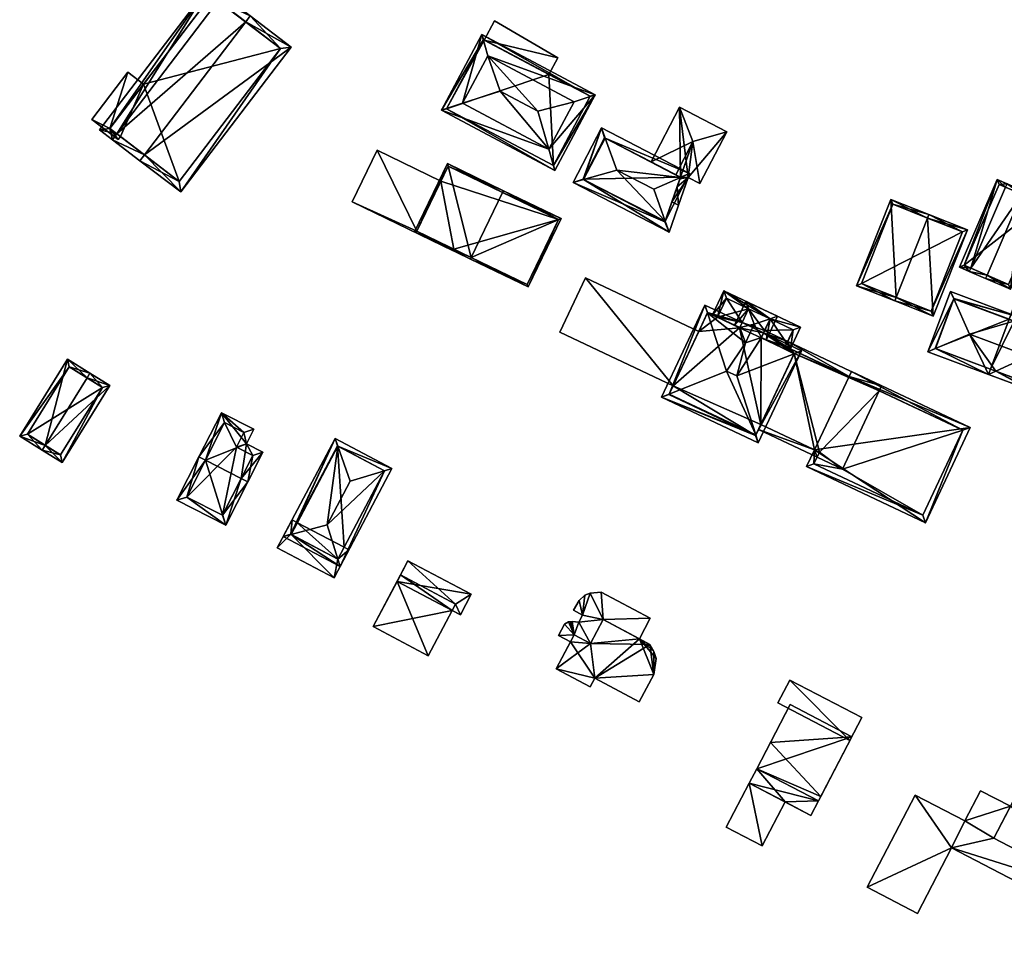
# Model space of a CAD drawing. Header units: inches. Extents: x 2685601 to 2690022, y 1235992 to 1239010.
# Tile 149 of 256: x 2689337 to 2689470, y 1236715 to 1236839. Entities that reach past the tile are written whole.
import ezdxf

# ---------------------------------------------------------------- set-up
doc = ezdxf.new("R2010")
doc.units = ezdxf.units.IN
doc.header["$MEASUREMENT"] = 0
doc.layers.add('Gebaeude Einzelhaus', color=10, linetype='Continuous')
doc.layers.add('Offenes Gebaeude', color=10, linetype='Continuous')

msp = doc.modelspace()

# ---------------------------------------------------------------- meshes
at = {"layer": 'Gebaeude Einzelhaus'}
mesh = msp.add_polyface(dxfattribs=at)
corners = [(2689354.307, 1236820.295, 423.805), (2689359.203, 1236815.31, 417.831), (2689374.079, 1236834.841, 417.831), (2689353.701, 1236819.5, 423.805), (2689367.971, 1236838.237, 423.805), (2689368.576, 1236839.031, 423.805), (2689349.993, 1236822.325, 418.828), (2689350.598, 1236823.12, 418.828), (2689364.263, 1236841.061, 418.828), (2689364.868, 1236841.856, 418.828), (2689363.111, 1236843.195, 417.831), (2689348.235, 1236823.663, 417.831), (2689359.013, 1236816.711, 418.695), (2689372.678, 1236834.651, 418.694), (2689363.301, 1236841.794, 418.282), (2689349.636, 1236823.853, 418.282), (2689372.678, 1236834.651, 405.5), (2689363.301, 1236841.794, 405.5), (2689354.184, 1236829.824, 412.395), (2689354.184, 1236829.824, 405.5), (2689349.636, 1236823.853, 412.395), (2689351.078, 1236822.755, 412.395), (2689359.013, 1236816.711, 405.5), (2689351.078, 1236822.755, 405.5), (2689349.636, 1236823.853, 405.5)]
mesh.append_faces([[corners[k] for k in face] for face in [(7, 0, 6), (15, 7, 6), (11, 15, 6), (14, 15, 10), (10, 15, 11), (8, 14, 9), (9, 14, 10), (4, 8, 5), (13, 4, 5), (5, 8, 9), (2, 13, 5), (1, 12, 13), (1, 13, 2), (0, 12, 3), (6, 0, 3), (3, 12, 1), (7, 11, 6), (9, 10, 8), (8, 10, 7), (7, 10, 11), (8, 5, 9), (7, 4, 8), (8, 4, 5), (6, 0, 7), (7, 0, 4), (6, 3, 0), (0, 2, 4), (4, 2, 5), (3, 1, 0), (0, 1, 2)]], dxfattribs={"color": 13})
mesh.append_faces([[corners[k] for k in face] for face in [(16, 19, 17), (19, 23, 24), (16, 22, 19), (19, 22, 23), (13, 22, 16), (13, 12, 22), (7, 12, 0), (7, 21, 12), (12, 21, 22), (22, 21, 23), (7, 15, 21), (21, 15, 20), (15, 18, 20), (18, 17, 19), (15, 14, 18), (18, 14, 17), (8, 17, 14), (8, 16, 17), (4, 13, 8), (8, 13, 16)]], dxfattribs={"color": 41})
mesh = msp.add_polyface(dxfattribs=at)
corners = [(2689401.53, 1236838.36, 418.768), (2689401.519, 1236838.366, 418.768), (2689400.147, 1236835.785, 418.768), (2689410.078, 1236833.401, 418.768), (2689408.879, 1236831.144, 418.768), (2689400.147, 1236835.785, 409.637), (2689401.519, 1236838.366, 409.637), (2689408.879, 1236831.144, 409.637), (2689410.078, 1236833.401, 409.637), (2689401.53, 1236838.36, 409.637)]
mesh.append_faces([[corners[k] for k in face] for face in [(0, 2, 3), (3, 2, 4), (0, 1, 2)]], dxfattribs={"color": 13})
mesh.append_faces([[corners[k] for k in face] for face in [(7, 5, 8), (8, 5, 9), (9, 5, 6), (0, 3, 9), (9, 3, 8), (1, 0, 6), (6, 0, 9), (8, 3, 7), (7, 3, 4), (6, 5, 1), (1, 5, 2)]], dxfattribs={"color": 41})
mesh = msp.add_polyface(dxfattribs=at)
corners = [(2689394.386, 1236826.306, 421.185), (2689397.235, 1236827.265, 425.025), (2689399.819, 1236836.526, 421.185), (2689400.619, 1236833.63, 425.025), (2689415.106, 1236828.4, 421.185), (2689409.674, 1236818.18, 421.185), (2689408.874, 1236821.078, 425.024), (2689412.258, 1236827.443, 425.025), (2689407.368, 1236826.184, 426.02), (2689402.31, 1236828.871, 426.02), (2689395.063, 1236826.513, 421.185), (2689400.025, 1236835.85, 421.185), (2689409.468, 1236818.856, 421.185), (2689414.43, 1236828.194, 421.185), (2689408.879, 1236831.144, 418.768), (2689400.147, 1236835.785, 418.768), (2689400.025, 1236835.85, 409.637), (2689414.43, 1236828.194, 409.637), (2689408.879, 1236831.144, 409.637), (2689400.147, 1236835.785, 409.637), (2689395.063, 1236826.513, 409.637), (2689409.468, 1236818.856, 409.637)]
mesh.append_faces([[corners[k] for k in face] for face in [(13, 11, 2), (4, 12, 13), (4, 13, 2), (10, 12, 5), (5, 12, 4), (11, 10, 0), (2, 11, 0), (0, 10, 5), (9, 3, 1), (8, 3, 9), (6, 9, 1), (8, 9, 6), (7, 3, 8), (7, 8, 6), (4, 3, 7), (7, 6, 4), (4, 6, 5), (6, 1, 0), (5, 6, 0), (1, 3, 2), (2, 3, 4), (0, 1, 2)]], dxfattribs={"color": 13})
mesh.append_faces([[corners[k] for k in face] for face in [(18, 20, 19), (19, 20, 16), (17, 21, 18), (18, 21, 20), (13, 12, 17), (17, 12, 21), (12, 10, 21), (21, 10, 20), (10, 11, 20), (20, 11, 16), (16, 15, 19), (14, 17, 18), (14, 13, 17), (16, 11, 15), (15, 11, 14), (14, 11, 13)]], dxfattribs={"color": 41})
mesh = msp.add_polyface(dxfattribs=at)
corners = [(2689349.636, 1236823.853, 412.395), (2689347.228, 1236825.064, 412.395), (2689350.778, 1236822.361, 412.395), (2689352.076, 1236831.43, 412.395), (2689351.078, 1236822.755, 412.395), (2689354.184, 1236829.824, 412.395), (2689352.076, 1236831.43, 405.5), (2689354.184, 1236829.824, 405.5), (2689347.228, 1236825.064, 405.5), (2689350.778, 1236822.361, 405.5), (2689351.078, 1236822.755, 405.5), (2689349.636, 1236823.853, 405.5)]
mesh.append_faces([[corners[k] for k in face] for face in [(3, 0, 5), (0, 2, 4), (3, 1, 0), (0, 1, 2)]], dxfattribs={"color": 13})
mesh.append_faces([[corners[k] for k in face] for face in [(7, 11, 6), (6, 11, 8), (8, 11, 9), (9, 11, 10), (2, 10, 4), (2, 9, 10), (2, 1, 9), (9, 1, 8), (1, 3, 8), (8, 3, 6), (6, 5, 7), (6, 3, 5)]], dxfattribs={"color": 41})
mesh = msp.add_polyface(dxfattribs=at)
corners = [(2689416.456, 1236822.557, 421.142), (2689427.85, 1236817.783, 420.383), (2689415.946, 1236823.946, 420.38), (2689426.598, 1236817.234, 421.193), (2689418.043, 1236818.239, 423.509), (2689423.018, 1236815.664, 423.509), (2689424.54, 1236811.376, 421.192), (2689425.073, 1236809.875, 420.38), (2689413.539, 1236816.968, 421.126), (2689412.13, 1236816.571, 420.38), (2689426.619, 1236817.294, 421.145), (2689413.478, 1236817, 421.078), (2689416.375, 1236822.599, 421.078), (2689424.51, 1236811.291, 421.125), (2689422.673, 1236819.337, 415.264), (2689416.375, 1236822.599, 409.56), (2689422.673, 1236819.337, 415.164), (2689426.619, 1236817.294, 409.56), (2689425.986, 1236817.622, 418.486), (2689426.619, 1236817.294, 417.816), (2689426.619, 1236817.294, 416.531), (2689413.478, 1236817, 409.56), (2689424.51, 1236811.291, 409.56), (2689425.455, 1236813.982, 417.358), (2689425.455, 1236813.982, 417.258), (2689426.538, 1236817.063, 416.541), (2689426.164, 1236815.999, 417.537)]
mesh.append_faces([[corners[k] for k in face] for face in [(13, 6, 7), (8, 13, 9), (11, 8, 9), (9, 13, 7), (12, 11, 2), (0, 12, 2), (2, 11, 9), (6, 3, 1), (1, 3, 10), (10, 0, 1), (7, 6, 1), (1, 0, 2), (8, 6, 4), (4, 6, 5), (9, 7, 8), (8, 7, 6), (0, 8, 4), (0, 2, 8), (8, 2, 9), (6, 3, 5), (7, 1, 6), (6, 1, 3), (3, 4, 5), (3, 0, 4), (3, 1, 0), (0, 1, 2)]], dxfattribs={"color": 13})
mesh.append_faces([[corners[k] for k in face] for face in [(17, 22, 21), (17, 21, 15), (24, 25, 26), (24, 17, 25), (25, 17, 20), (24, 22, 17), (23, 13, 24), (24, 13, 22), (23, 6, 13), (10, 3, 19), (19, 3, 23), (23, 3, 6), (8, 22, 13), (8, 21, 22), (8, 11, 21), (11, 12, 21), (21, 12, 15), (17, 16, 20), (18, 10, 19), (14, 0, 18), (18, 0, 10), (14, 12, 0), (17, 15, 16), (16, 15, 14), (14, 15, 12)]], dxfattribs={"color": 41})
mesh = msp.add_polyface(dxfattribs=at)
corners = [(2689391.054, 1236810.026, 417.299), (2689382.33, 1236813.971, 417.299), (2689395.944, 1236807.38, 417.299), (2689385.695, 1236820.924, 417.299), (2689396.053, 1236807.606, 417.299), (2689394.311, 1236816.753, 417.299), (2689382.33, 1236813.971, 407.999), (2689385.695, 1236820.924, 407.999), (2689395.944, 1236807.38, 407.999), (2689396.053, 1236807.606, 407.999), (2689394.311, 1236816.753, 407.999), (2689391.054, 1236810.026, 407.999)]
mesh.append_faces([[corners[k] for k in face] for face in [(3, 0, 5), (0, 2, 4), (3, 1, 0), (0, 1, 2)]], dxfattribs={"color": 13})
mesh.append_faces([[corners[k] for k in face] for face in [(6, 11, 8), (8, 11, 9), (6, 7, 11), (11, 7, 10), (7, 5, 10), (7, 3, 5), (8, 9, 2), (2, 9, 4), (2, 1, 8), (8, 1, 6), (1, 3, 6), (6, 3, 7)]], dxfattribs={"color": 41})
mesh = msp.add_polyface(dxfattribs=at)
corners = [(2689471.601, 1236797.882, 421.338), (2689479.131, 1236820.044, 420.768), (2689470.947, 1236798.126, 420.768), (2689484.574, 1236817.211, 425.744), (2689484.836, 1236817.914, 425.744), (2689473.553, 1236793.166, 424.18), (2689474.142, 1236789.273, 425.744), (2689469.137, 1236791.142, 421.379), (2689468.175, 1236790.701, 420.768), (2689468.437, 1236791.404, 420.768), (2689473.88, 1236788.571, 425.744), (2689479.288, 1236786.551, 420.768), (2689490.245, 1236815.894, 420.768), (2689479.571, 1236819.079, 421.381), (2689471.65, 1236797.864, 421.381), (2689478.848, 1236787.516, 421.414), (2689489.28, 1236815.454, 421.415), (2689463.469, 1236800.903, 421.349), (2689471.912, 1236798.566, 420.768), (2689463.034, 1236801.881, 420.768), (2689471.65, 1236797.864, 421.338), (2689465.59, 1236796.14, 424.18), (2689474.484, 1236788.345, 420.768), (2689474.746, 1236789.048, 421.379), (2689460.999, 1236794.181, 421.379), (2689459.999, 1236793.754, 420.768), (2689463.474, 1236800.916, 421.339), (2689460.964, 1236794.194, 421.349), (2689468.437, 1236791.403, 409.469), (2689478.848, 1236787.516, 409.469), (2689489.28, 1236815.454, 409.469), (2689484.314, 1236817.308, 421.396), (2689483.58, 1236817.582, 420.727), (2689479.571, 1236819.079, 409.469), (2689485.293, 1236816.943, 420.684), (2689485.293, 1236816.943, 409.469), (2689483.58, 1236817.582, 409.469), (2689471.65, 1236797.864, 409.469), (2689470.947, 1236798.126, 409.469), (2689463.474, 1236800.916, 409.469), (2689460.964, 1236794.194, 409.469)]
mesh.append_faces([[corners[k] for k in face] for face in [(8, 7, 22), (22, 7, 23), (25, 24, 8), (8, 24, 7), (25, 27, 24), (19, 17, 25), (25, 17, 27), (19, 26, 17), (19, 18, 26), (26, 18, 0), (0, 18, 20), (17, 24, 21), (19, 25, 17), (17, 25, 24), (8, 24, 25), (8, 21, 24), (8, 7, 21), (21, 7, 5), (8, 22, 7), (7, 22, 23), (0, 21, 5), (0, 17, 21), (20, 18, 0), (0, 18, 17), (17, 18, 19), (12, 16, 4), (4, 16, 3), (10, 15, 11), (11, 15, 12), (12, 15, 16), (10, 6, 15), (7, 8, 9), (7, 10, 8), (7, 6, 10), (4, 13, 1), (1, 13, 2), (2, 13, 0), (0, 13, 14), (4, 3, 13), (3, 12, 4), (10, 11, 6), (6, 11, 3), (3, 11, 12), (6, 7, 10), (10, 7, 8), (8, 7, 9), (3, 5, 6), (6, 5, 7), (3, 0, 5), (4, 1, 3), (3, 1, 0), (0, 1, 2)]], dxfattribs={"color": 13})
mesh.append_faces([[corners[k] for k in face] for face in [(38, 40, 39), (38, 28, 40), (27, 9, 24), (24, 9, 7), (27, 40, 9), (9, 40, 28), (17, 26, 27), (27, 26, 40), (40, 26, 39), (0, 2, 26), (26, 2, 39), (39, 2, 38), (28, 37, 29), (29, 37, 30), (30, 37, 35), (35, 37, 36), (36, 37, 33), (28, 38, 37), (20, 0, 14), (20, 2, 0), (20, 37, 2), (2, 37, 38), (13, 20, 14), (13, 33, 20), (20, 33, 37), (33, 32, 36), (34, 30, 35), (34, 16, 30), (31, 3, 34), (34, 3, 16), (33, 13, 32), (32, 13, 31), (31, 13, 3), (16, 15, 30), (30, 15, 29), (7, 15, 6), (7, 29, 15), (7, 28, 29), (7, 9, 28)]], dxfattribs={"color": 41})
mesh = msp.add_polyface(dxfattribs=at)
corners = [(2689398.382, 1236806.479, 424.978), (2689395.181, 1236819.126, 418.341), (2689390.72, 1236809.91, 418.341), (2689402.625, 1236815.246, 424.978), (2689402.734, 1236815.47, 424.978), (2689398.273, 1236806.254, 424.978), (2689406.05, 1236802.489, 418.341), (2689410.511, 1236811.705, 418.341), (2689391.054, 1236810.026, 418.539), (2689405.934, 1236802.823, 418.533), (2689410.178, 1236811.589, 418.532), (2689395.298, 1236818.793, 418.539), (2689395.298, 1236818.793, 407.999), (2689410.178, 1236811.589, 407.999), (2689394.311, 1236816.753, 417.299), (2689394.311, 1236816.753, 407.999), (2689391.054, 1236810.026, 417.299), (2689396.053, 1236807.606, 417.299), (2689405.934, 1236802.823, 407.999), (2689396.053, 1236807.606, 407.999), (2689391.054, 1236810.026, 407.999)]
mesh.append_faces([[corners[k] for k in face] for face in [(11, 8, 1), (3, 11, 4), (10, 3, 4), (4, 11, 1), (7, 10, 4), (6, 9, 10), (6, 10, 7), (0, 9, 5), (8, 0, 5), (5, 9, 6), (1, 8, 2), (2, 8, 5), (0, 7, 3), (3, 7, 4), (5, 6, 0), (0, 6, 7), (0, 2, 5), (4, 1, 3), (3, 1, 0), (0, 1, 2)]], dxfattribs={"color": 13})
mesh.append_faces([[corners[k] for k in face] for face in [(13, 15, 12), (13, 19, 15), (15, 19, 20), (13, 18, 19), (10, 18, 13), (10, 9, 18), (18, 17, 19), (17, 8, 16), (17, 0, 8), (18, 9, 17), (17, 9, 0), (8, 14, 16), (14, 12, 15), (8, 11, 14), (14, 11, 12), (3, 10, 11), (11, 10, 12), (12, 10, 13)]], dxfattribs={"color": 41})
mesh = msp.add_polyface(dxfattribs=at)
corners = [(2689472.666, 1236814.981, 421.336), (2689471.138, 1236802.173, 418.493), (2689476.233, 1236813.988, 418.493), (2689467.967, 1236804.085, 421.336), (2689467.769, 1236803.625, 421.336), (2689472.864, 1236815.44, 421.336), (2689470.668, 1236816.386, 419.251), (2689470.47, 1236815.928, 419.251), (2689465.772, 1236805.032, 419.251), (2689465.574, 1236804.573, 419.251), (2689469.336, 1236816.961, 418.493), (2689464.241, 1236805.146, 418.493), (2689475.575, 1236813.726, 418.881), (2689469.598, 1236816.304, 418.755), (2689464.899, 1236805.408, 418.754), (2689470.876, 1236802.83, 418.881), (2689475.575, 1236813.726, 410.539), (2689469.598, 1236816.304, 410.539), (2689464.899, 1236805.408, 410.539), (2689470.876, 1236802.83, 410.539)]
mesh.append_faces([[corners[k] for k in face] for face in [(1, 15, 12), (3, 15, 4), (4, 15, 1), (8, 3, 9), (14, 8, 9), (9, 3, 4), (11, 14, 9), (13, 14, 10), (10, 14, 11), (7, 13, 6), (0, 7, 6), (6, 13, 10), (12, 0, 5), (5, 0, 6), (1, 12, 2), (2, 12, 5), (8, 11, 9), (6, 10, 7), (7, 10, 8), (8, 10, 11), (3, 9, 4), (0, 8, 3), (3, 8, 9), (0, 7, 8), (5, 6, 0), (0, 6, 7), (0, 2, 5), (4, 1, 3), (3, 1, 0), (0, 1, 2)]], dxfattribs={"color": 13})
mesh.append_faces([[corners[k] for k in face] for face in [(16, 19, 18), (16, 18, 17), (12, 19, 16), (15, 19, 12), (3, 19, 15), (18, 19, 8), (8, 19, 3), (14, 18, 8), (17, 18, 14), (13, 17, 14), (16, 17, 7), (7, 17, 13), (0, 16, 7), (12, 16, 0)]], dxfattribs={"color": 41})
mesh = msp.add_polyface(dxfattribs=at)
corners = [(2689455.704, 1236801.08, 423.233), (2689450.369, 1236802.658, 419.535), (2689455.52, 1236800.615, 423.233), (2689454.981, 1236814.291, 419.535), (2689459.949, 1236811.785, 423.233), (2689460.133, 1236812.25, 423.233), (2689465.324, 1236810.191, 419.535), (2689460.711, 1236798.558, 419.535), (2689451.018, 1236802.938, 419.869), (2689455.261, 1236813.643, 419.868), (2689460.431, 1236799.206, 419.866), (2689464.675, 1236809.911, 419.866), (2689455.261, 1236813.643, 409.426), (2689464.675, 1236809.911, 409.426), (2689451.018, 1236802.938, 409.426), (2689460.431, 1236799.206, 409.426)]
mesh.append_faces([[corners[k] for k in face] for face in [(4, 9, 5), (11, 4, 5), (5, 9, 3), (6, 10, 11), (6, 11, 5), (7, 10, 6), (0, 10, 2), (8, 0, 2), (2, 10, 7), (9, 8, 1), (3, 9, 1), (1, 8, 2), (7, 0, 2), (7, 4, 0), (7, 6, 4), (4, 6, 5), (3, 4, 5), (3, 0, 4), (3, 1, 0), (0, 1, 2)]], dxfattribs={"color": 13})
mesh.append_faces([[corners[k] for k in face] for face in [(13, 15, 14), (13, 14, 12), (10, 15, 13), (10, 13, 11), (14, 15, 10), (0, 14, 10), (8, 14, 0), (12, 14, 9), (9, 14, 8), (4, 12, 9), (13, 12, 11), (11, 12, 4)]], dxfattribs={"color": 41})
mesh = msp.add_polyface(dxfattribs=at)
corners = [(2689413.786, 1236803.718, 416.704), (2689410.331, 1236796.393, 416.704), (2689425.627, 1236789.179, 416.704), (2689429.082, 1236796.505, 416.704), (2689413.786, 1236803.718, 406.745), (2689429.082, 1236796.505, 406.745), (2689410.331, 1236796.393, 406.745), (2689425.627, 1236789.179, 406.745)]
mesh.append_faces([[corners[k] for k in face] for face in [(0, 2, 3), (0, 1, 2)]], dxfattribs={"color": 13})
mesh.append_faces([[corners[k] for k in face] for face in [(5, 7, 4), (4, 7, 6), (6, 7, 1), (1, 7, 2), (1, 0, 6), (6, 0, 4), (4, 3, 5), (4, 0, 3)]], dxfattribs={"color": 41})
mesh = msp.add_polyface(dxfattribs=at)
corners = [(2689441.951, 1236793.529, 410.321), (2689449.351, 1236790.402, 410.321), (2689441.44, 1236794.133, 410.321), (2689444.701, 1236780.543, 410.321), (2689441.3, 1236793.836, 410.321), (2689437.442, 1236783.966, 410.321), (2689441.081, 1236795.131, 410.321), (2689453.75, 1236789.156, 410.321), (2689453.43, 1236788.478, 410.321), (2689440.761, 1236794.453, 410.321), (2689437.122, 1236783.287, 410.321), (2689445.379, 1236780.223, 410.321), (2689445.059, 1236779.544, 410.321), (2689432.461, 1236801.956, 415.281), (2689435.804, 1236799.55, 415.281), (2689438.714, 1236798.178, 415.281), (2689431.616, 1236798.405, 415.281), (2689434.92, 1236797.676, 415.281), (2689441.44, 1236794.133, 415.281), (2689437.83, 1236796.303, 415.281), (2689442.825, 1236797.069, 415.281), (2689437.51, 1236795.624, 415.281), (2689441.3, 1236793.836, 415.281), (2689430.937, 1236798.724, 415.281), (2689434.6, 1236796.998, 415.281), (2689440.761, 1236794.453, 415.281), (2689441.826, 1236796.71, 415.281), (2689432.82, 1236800.958, 415.281), (2689444.701, 1236780.543, 418.836), (2689443.626, 1236778.264, 418.836), (2689459.659, 1236770.703, 418.836), (2689465.703, 1236783.519, 418.836), (2689449.351, 1236790.401, 418.836), (2689449.671, 1236791.08, 418.836), (2689459.3, 1236771.701, 418.836), (2689444.625, 1236778.623, 418.836), (2689464.704, 1236783.16, 418.836), (2689445.379, 1236780.223, 418.836), (2689453.43, 1236788.478, 406.745), (2689440.761, 1236794.453, 406.745), (2689441.081, 1236795.131, 406.745), (2689437.442, 1236783.966, 406.745), (2689445.379, 1236780.223, 406.745), (2689445.059, 1236779.544, 406.745), (2689437.51, 1236795.624, 406.745), (2689437.83, 1236796.303, 406.745), (2689441.951, 1236793.529, 406.745), (2689437.97, 1236796.599, 406.745), (2689448.46, 1236777.94, 406.745), (2689441.826, 1236796.71, 406.745), (2689438.714, 1236798.178, 406.745), (2689435.804, 1236799.55, 406.745), (2689432.82, 1236800.958, 406.745), (2689431.616, 1236798.405, 406.745), (2689434.92, 1236797.676, 406.745), (2689434.6, 1236796.998, 406.745), (2689444.625, 1236778.623, 406.745), (2689459.3, 1236771.701, 406.745), (2689464.704, 1236783.16, 406.745), (2689453.43, 1236788.477, 410.321)]
mesh.append_faces([[corners[k] for k in face] for face in [(37, 35, 28), (33, 36, 32), (31, 36, 33), (34, 36, 30), (30, 36, 31), (35, 34, 29), (28, 35, 29), (29, 34, 30), (28, 31, 32), (32, 31, 33), (28, 30, 31), (28, 29, 30), (13, 27, 23), (23, 27, 16), (13, 14, 27), (20, 15, 13), (13, 15, 14), (18, 26, 20), (20, 26, 15), (18, 25, 26), (17, 16, 24), (16, 13, 23), (18, 21, 22), (18, 19, 21), (13, 15, 20), (20, 15, 18), (18, 15, 19), (17, 14, 16), (16, 14, 13), (13, 14, 15), (1, 7, 8), (2, 6, 1), (1, 6, 7), (2, 9, 6), (10, 3, 12), (12, 3, 11), (10, 5, 3), (3, 10, 12), (11, 3, 12), (5, 10, 3), (9, 2, 6), (1, 8, 7), (6, 1, 7), (1, 6, 2), (3, 0, 5), (0, 2, 4), (3, 1, 0), (0, 1, 2)]], dxfattribs={"color": 13})
mesh.append_faces([[corners[k] for k in face] for face in [(43, 48, 56), (56, 48, 57), (57, 48, 58), (58, 48, 38), (36, 59, 32), (32, 59, 1), (36, 58, 59), (59, 58, 38), (36, 34, 58), (58, 34, 57), (34, 35, 57), (57, 35, 56), (37, 12, 35), (35, 12, 56), (56, 12, 43), (37, 11, 12), (28, 11, 37), (28, 3, 11), (28, 32, 3), (3, 32, 1), (40, 47, 49), (49, 47, 50), (54, 52, 51), (54, 53, 52), (54, 55, 53), (18, 22, 2), (2, 22, 4), (16, 27, 53), (53, 27, 52), (14, 51, 27), (27, 51, 52), (26, 49, 15), (15, 49, 50), (25, 6, 26), (26, 6, 49), (49, 6, 40), (25, 9, 6), (18, 2, 25), (25, 2, 9), (46, 42, 41), (42, 48, 43), (46, 38, 42), (42, 38, 48), (46, 39, 38), (39, 45, 40), (40, 45, 47), (46, 44, 39), (39, 44, 45), (11, 42, 12), (12, 42, 43), (3, 42, 11), (5, 41, 3), (3, 41, 42), (9, 40, 6), (9, 39, 40), (1, 39, 2), (2, 39, 9), (1, 38, 39), (1, 8, 38)]], dxfattribs={"color": 41})
mesh = msp.add_polyface(dxfattribs=at)
corners = [(2689436.764, 1236782.53, 421.368), (2689424.065, 1236787.626, 420.97), (2689437.099, 1236781.479, 420.97), (2689425.088, 1236788.036, 421.368), (2689432.838, 1236791.141, 424.383), (2689434.231, 1236790.484, 424.383), (2689429.918, 1236800.035, 420.97), (2689430.258, 1236798.998, 421.368), (2689442.95, 1236793.888, 420.97), (2689441.933, 1236793.491, 421.368), (2689437.83, 1236796.303, 420.97), (2689437.528, 1236795.663, 421.326), (2689435.37, 1236794.958, 422.108), (2689434.607, 1236797.013, 421.338), (2689434.92, 1236797.676, 420.97), (2689425.064, 1236787.985, 421.34), (2689436.74, 1236782.478, 421.34), (2689441.951, 1236793.529, 421.347), (2689437.51, 1236795.624, 421.347), (2689430.276, 1236799.036, 421.347), (2689434.6, 1236796.998, 421.346), (2689435.802, 1236799.545, 421.339), (2689435.445, 1236800.549, 420.97), (2689433.922, 1236797.318, 420.97), (2689434.6, 1236796.998, 421.338), (2689436.546, 1236797.453, 422.108), (2689438.694, 1236798.187, 421.336), (2689438.189, 1236795.304, 420.97), (2689439.713, 1236798.536, 420.97), (2689437.51, 1236795.624, 421.326), (2689438.714, 1236798.178, 421.326), (2689435.804, 1236799.55, 421.336), (2689434.6, 1236796.998, 415.281), (2689434.92, 1236797.676, 415.281), (2689431.616, 1236798.405, 415.281), (2689430.276, 1236799.036, 406.745), (2689431.616, 1236798.405, 406.745), (2689425.627, 1236789.179, 416.704), (2689425.064, 1236787.985, 406.745), (2689429.082, 1236796.505, 416.704), (2689429.082, 1236796.505, 406.745), (2689425.627, 1236789.179, 406.745), (2689436.74, 1236782.478, 406.745), (2689437.442, 1236783.966, 410.321), (2689441.951, 1236793.529, 410.321), (2689437.442, 1236783.966, 406.745), (2689441.3, 1236793.836, 415.281), (2689437.51, 1236795.624, 415.281), (2689441.3, 1236793.836, 410.321), (2689437.83, 1236796.303, 415.281), (2689437.51, 1236795.624, 406.745), (2689441.951, 1236793.529, 406.745), (2689434.6, 1236796.998, 406.745), (2689437.83, 1236796.303, 406.745), (2689434.92, 1236797.676, 406.745), (2689438.714, 1236798.178, 415.281), (2689435.804, 1236799.55, 415.281), (2689438.714, 1236798.178, 406.745), (2689435.804, 1236799.55, 406.745), (2689437.97, 1236796.599, 406.745)]
mesh.append_faces([[corners[k] for k in face] for face in [(13, 23, 21), (21, 23, 22), (13, 24, 23), (22, 31, 21), (28, 26, 22), (22, 26, 31), (28, 30, 26), (28, 27, 30), (30, 27, 11), (11, 27, 29), (26, 21, 25), (28, 22, 26), (26, 22, 21), (11, 25, 12), (11, 26, 25), (29, 27, 11), (11, 27, 26), (26, 27, 28), (21, 13, 25), (25, 13, 12), (21, 23, 13), (13, 23, 24), (21, 22, 23), (6, 19, 7), (19, 13, 20), (6, 14, 19), (19, 14, 13), (11, 17, 18), (17, 8, 9), (11, 10, 17), (17, 10, 8), (2, 0, 8), (8, 0, 9), (1, 16, 2), (2, 16, 0), (3, 15, 1), (1, 15, 16), (6, 3, 1), (6, 7, 3), (7, 14, 6), (7, 13, 14), (5, 12, 4), (4, 12, 7), (7, 12, 13), (9, 11, 5), (5, 11, 12), (8, 10, 9), (9, 10, 11), (0, 9, 5), (2, 8, 0), (0, 8, 9), (6, 3, 7), (7, 3, 4), (6, 1, 3), (3, 0, 4), (4, 0, 5), (3, 1, 0), (0, 1, 2)]], dxfattribs={"color": 13})
mesh.append_faces([[corners[k] for k in face] for face in [(59, 58, 57), (53, 54, 59), (59, 54, 58), (31, 14, 21), (21, 14, 13), (31, 56, 14), (14, 56, 33), (56, 57, 58), (56, 55, 57), (56, 26, 55), (55, 26, 30), (56, 31, 26), (11, 10, 30), (30, 10, 55), (55, 10, 49), (50, 52, 53), (53, 52, 54), (52, 40, 36), (36, 40, 35), (52, 41, 40), (41, 42, 38), (50, 45, 52), (52, 45, 41), (41, 45, 42), (50, 51, 45), (29, 11, 18), (29, 10, 11), (29, 47, 10), (10, 47, 49), (46, 44, 48), (46, 17, 44), (46, 29, 17), (17, 29, 18), (46, 47, 29), (43, 42, 45), (43, 16, 42), (43, 0, 16), (17, 9, 44), (44, 9, 43), (43, 9, 0), (16, 15, 42), (42, 15, 38), (38, 37, 41), (39, 35, 40), (39, 19, 35), (39, 7, 19), (37, 3, 39), (39, 3, 7), (38, 15, 37), (37, 15, 3), (35, 34, 36), (34, 24, 32), (35, 19, 34), (34, 19, 24), (24, 19, 20), (13, 24, 20), (13, 14, 24), (24, 14, 32), (32, 14, 33)]], dxfattribs={"color": 41})
mesh = msp.add_polyface(dxfattribs=at)
corners = [(2689340.915, 1236781.129, 410.499), (2689343.924, 1236792.749, 409.361), (2689337.48, 1236782.38, 409.361), (2689346.567, 1236790.223, 410.499), (2689346.963, 1236790.86, 410.499), (2689340.519, 1236780.491, 410.499), (2689343.216, 1236778.815, 409.361), (2689349.66, 1236789.183, 409.361), (2689344.165, 1236791.716, 409.6), (2689348.628, 1236788.941, 409.629), (2689338.514, 1236782.621, 409.6), (2689342.975, 1236779.849, 409.63), (2689348.628, 1236788.941, 402.932), (2689344.165, 1236791.716, 402.932), (2689338.514, 1236782.621, 402.932), (2689342.975, 1236779.849, 402.932)]
mesh.append_faces([[corners[k] for k in face] for face in [(6, 11, 9), (6, 9, 7), (0, 11, 5), (10, 0, 5), (5, 11, 6), (8, 10, 2), (2, 10, 5), (1, 8, 2), (3, 8, 4), (9, 3, 4), (7, 9, 4), (4, 8, 1), (0, 7, 3), (3, 7, 4), (5, 6, 0), (0, 6, 7), (0, 2, 5), (4, 1, 3), (3, 1, 0), (0, 1, 2)]], dxfattribs={"color": 13})
mesh.append_faces([[corners[k] for k in face] for face in [(12, 15, 14), (12, 14, 13), (9, 15, 12), (11, 15, 9), (14, 15, 0), (0, 15, 11), (10, 14, 0), (13, 14, 8), (8, 14, 10), (12, 13, 3), (3, 13, 8), (9, 12, 3)]], dxfattribs={"color": 41})
mesh = msp.add_polyface(dxfattribs=at)
corners = [(2689367.359, 1236776.68, 414.173), (2689370.275, 1236780.204, 411.259), (2689368.066, 1236781.329, 411.26), (2689368.25, 1236776.226, 414.173), (2689364.684, 1236785.539, 409.812), (2689369.071, 1236783.305, 409.812), (2689362.544, 1236779.131, 414.173), (2689361.653, 1236779.585, 414.173), (2689358.669, 1236773.724, 410.286), (2689365.266, 1236770.365, 410.286), (2689367.726, 1236782.868, 410.465), (2689365.121, 1236784.194, 410.465), (2689360.014, 1236774.161, 410.877), (2689364.829, 1236771.71, 410.877), (2689368.93, 1236779.766, 411.913), (2689366.721, 1236780.891, 411.913), (2689368.93, 1236779.766, 404.661), (2689364.829, 1236771.71, 404.66), (2689366.721, 1236780.891, 404.661), (2689367.726, 1236782.868, 404.661), (2689365.121, 1236784.194, 404.661), (2689360.014, 1236774.161, 404.661)]
mesh.append_faces([[corners[k] for k in face] for face in [(15, 10, 2), (14, 15, 2), (1, 14, 2), (3, 13, 0), (0, 14, 3), (3, 14, 1), (12, 13, 9), (9, 13, 3), (8, 12, 9), (6, 12, 7), (11, 6, 7), (7, 12, 8), (10, 11, 4), (4, 11, 7), (2, 10, 5), (5, 10, 4), (6, 9, 0), (0, 9, 3), (6, 8, 9), (6, 7, 8), (6, 4, 7), (0, 2, 6), (6, 2, 4), (4, 2, 5), (3, 1, 0), (0, 1, 2)]], dxfattribs={"color": 13})
mesh.append_faces([[corners[k] for k in face] for face in [(19, 18, 20), (20, 18, 21), (21, 18, 17), (17, 18, 16), (13, 12, 17), (17, 12, 21), (6, 11, 12), (12, 11, 21), (21, 11, 20), (11, 10, 20), (20, 10, 19), (10, 18, 19), (10, 15, 18), (15, 14, 18), (18, 14, 16), (14, 13, 16), (16, 13, 17), (14, 0, 13)]], dxfattribs={"color": 41})
mesh = msp.add_polyface(dxfattribs=at)
corners = [(2689380.389, 1236781.023, 414.074), (2689387.686, 1236778.02, 413.664), (2689380.016, 1236782.068, 413.664), (2689386.672, 1236777.707, 414.074), (2689382.079, 1236776.288, 415.938), (2689380.704, 1236764.79, 413.663), (2689380.39, 1236765.804, 414.074), (2689378.97, 1236770.398, 415.938), (2689374.107, 1236769.12, 414.074), (2689373.034, 1236768.838, 413.663), (2689380.33, 1236781.054, 414.041), (2689374.048, 1236769.151, 414.041), (2689386.673, 1236777.706, 404.455), (2689380.33, 1236781.054, 404.455), (2689374.886, 1236770.738, 412.052), (2689374.886, 1236770.738, 404.455), (2689374.048, 1236769.151, 412.052), (2689380.39, 1236765.804, 412.052), (2689381.228, 1236767.391, 412.052), (2689381.228, 1236767.391, 404.455), (2689380.39, 1236765.804, 404.454), (2689374.048, 1236769.151, 404.455)]
mesh.append_faces([[corners[k] for k in face] for face in [(9, 8, 5), (5, 8, 6), (2, 11, 9), (9, 11, 8), (0, 10, 2), (2, 10, 11), (5, 3, 1), (5, 6, 3), (3, 0, 1), (1, 0, 2), (8, 6, 7), (9, 5, 8), (8, 5, 6), (0, 7, 4), (0, 8, 7), (0, 2, 8), (8, 2, 9), (6, 3, 7), (7, 3, 4), (6, 5, 3), (3, 5, 1), (3, 0, 4), (3, 1, 0), (0, 1, 2)]], dxfattribs={"color": 13})
mesh.append_faces([[corners[k] for k in face] for face in [(15, 20, 21), (15, 19, 20), (15, 13, 19), (19, 13, 12), (3, 18, 12), (12, 18, 19), (3, 6, 18), (18, 6, 17), (6, 8, 17), (17, 8, 16), (16, 8, 11), (11, 14, 16), (14, 13, 15), (11, 10, 14), (14, 10, 13), (0, 13, 10), (3, 12, 0), (0, 12, 13)]], dxfattribs={"color": 41})
mesh = msp.add_polyface(dxfattribs=at)
corners = [(2689374.048, 1236769.151, 412.052), (2689372.229, 1236767.314, 412.052), (2689379.899, 1236763.265, 412.052), (2689374.221, 1236771.089, 412.052), (2689380.39, 1236765.804, 412.052), (2689381.891, 1236767.041, 412.052), (2689381.228, 1236767.391, 412.052), (2689374.886, 1236770.738, 412.052), (2689381.228, 1236767.391, 404.455), (2689381.891, 1236767.041, 404.455), (2689374.221, 1236771.089, 404.455), (2689374.886, 1236770.738, 404.455), (2689372.229, 1236767.314, 404.454), (2689379.899, 1236763.265, 404.454), (2689374.048, 1236769.151, 404.455), (2689380.39, 1236765.804, 404.454)]
mesh.append_faces([[corners[k] for k in face] for face in [(3, 0, 7), (4, 5, 6), (0, 2, 4), (4, 2, 5), (3, 1, 0), (0, 1, 2)]], dxfattribs={"color": 13})
mesh.append_faces([[corners[k] for k in face] for face in [(9, 15, 8), (14, 10, 11), (14, 12, 10), (9, 13, 15), (15, 13, 14), (14, 13, 12), (5, 2, 9), (9, 2, 13), (2, 1, 13), (13, 1, 12), (1, 3, 12), (12, 3, 10), (10, 7, 11), (10, 3, 7), (6, 5, 8), (8, 5, 9)]], dxfattribs={"color": 41})
mesh = msp.add_polyface(dxfattribs=at)
corners = [(2689388.384, 1236762.799, 410.646), (2689392.603, 1236752.769, 410.646), (2689395.824, 1236758.869, 410.646), (2689385.161, 1236756.699, 410.646), (2689388.384, 1236762.799, 412.542), (2689396.929, 1236758.285, 412.542), (2689398.4, 1236761.07, 412.542), (2689389.854, 1236765.584, 412.542), (2689388.844, 1236763.67, 410.646), (2689388.844, 1236763.67, 402.932), (2689385.161, 1236756.699, 402.932), (2689392.603, 1236752.769, 402.932), (2689395.824, 1236758.869, 402.932), (2689396.284, 1236759.74, 402.932), (2689396.929, 1236758.285, 402.932), (2689398.4, 1236761.07, 402.932), (2689389.854, 1236765.584, 402.932)]
mesh.append_faces([[corners[k] for k in face] for face in [(4, 6, 7), (4, 5, 6), (3, 1, 0), (0, 1, 2)]], dxfattribs={"color": 13})
mesh.append_faces([[corners[k] for k in face] for face in [(12, 13, 14), (14, 13, 15), (15, 13, 16), (16, 13, 9), (4, 8, 0), (8, 16, 9), (4, 7, 8), (8, 7, 16), (7, 6, 16), (16, 6, 15), (6, 5, 15), (15, 5, 14), (14, 2, 12), (2, 4, 0), (14, 5, 2), (2, 5, 4), (10, 12, 11), (10, 9, 12), (12, 9, 13), (2, 1, 12), (12, 1, 11), (1, 3, 11), (11, 3, 10), (0, 10, 3), (0, 9, 10), (0, 8, 9)]], dxfattribs={"color": 41})
mesh = msp.add_polyface(dxfattribs=at)
corners = [(2689415.063, 1236749.754, 414.635), (2689421.051, 1236746.569, 414.635), (2689423.006, 1236750.244, 414.635), (2689423.02, 1236753.358, 414.635), (2689423.324, 1236752.399, 414.635), (2689422.485, 1236754.304, 414.635), (2689414.473, 1236754.416, 414.635), (2689416.193, 1236757.651, 414.635), (2689409.826, 1236751.018, 414.635), (2689412.26, 1236755.593, 414.635), (2689414.431, 1236748.568, 414.635), (2689412.26, 1236755.593, 414.35), (2689410.144, 1236755.511, 414.35), (2689411.759, 1236754.652, 414.35), (2689410.956, 1236757.038, 414.35), (2689412.894, 1236757.316, 414.35), (2689414.473, 1236754.416, 414.35), (2689411.989, 1236757.396, 414.35), (2689411.767, 1236757.359, 414.35), (2689411.534, 1236757.321, 414.35), (2689416.193, 1236757.651, 414.35), (2689422.546, 1236757.835, 414.35), (2689421.069, 1236755.058, 414.35), (2689415.933, 1236761.353, 414.35), (2689414.424, 1236761.21, 414.35), (2689413.393, 1236758.255, 414.35), (2689413.713, 1236760.913, 414.35), (2689412.934, 1236760.233, 414.35), (2689412.173, 1236758.905, 414.35), (2689409.826, 1236751.018, 405.645), (2689411.759, 1236754.651, 405.645), (2689414.431, 1236748.568, 405.645), (2689415.063, 1236749.754, 405.645), (2689421.051, 1236746.569, 405.645), (2689423.006, 1236750.244, 405.645), (2689423.324, 1236752.399, 405.645), (2689423.02, 1236753.358, 405.645), (2689422.485, 1236754.304, 405.645), (2689421.069, 1236755.057, 414.35), (2689421.069, 1236755.057, 405.645), (2689414.473, 1236754.416, 405.645), (2689412.26, 1236755.593, 405.645), (2689416.193, 1236757.651, 405.645), (2689415.933, 1236761.353, 405.645), (2689422.546, 1236757.835, 405.645), (2689414.424, 1236761.21, 405.645), (2689413.713, 1236760.913, 405.645), (2689412.934, 1236760.233, 405.645), (2689412.173, 1236758.905, 405.645), (2689413.393, 1236758.255, 405.645), (2689412.894, 1236757.316, 405.645), (2689411.989, 1236757.396, 405.645), (2689411.767, 1236757.359, 405.645), (2689411.534, 1236757.321, 405.645), (2689410.956, 1236757.038, 405.645), (2689410.144, 1236755.511, 405.645), (2689411.759, 1236754.652, 405.645), (2689421.069, 1236755.058, 405.645)]
mesh.append_faces([[corners[k] for k in face] for face in [(25, 27, 28), (25, 26, 27), (25, 24, 26), (15, 20, 25), (25, 20, 24), (24, 20, 23), (23, 20, 21), (21, 20, 22), (15, 16, 20), (14, 11, 19), (19, 11, 18), (18, 11, 17), (17, 11, 15), (15, 11, 16), (14, 12, 11), (11, 12, 13), (0, 8, 10), (0, 6, 8), (8, 6, 9), (0, 5, 6), (6, 5, 7), (0, 2, 5), (5, 2, 3), (3, 2, 4), (0, 1, 2)]], dxfattribs={"color": 13})
mesh.append_faces([[corners[k] for k in face] for face in [(52, 41, 53), (53, 41, 54), (54, 41, 55), (55, 41, 56), (42, 44, 57), (42, 43, 44), (42, 45, 43), (42, 49, 45), (45, 49, 46), (46, 49, 47), (47, 49, 48), (41, 50, 40), (40, 50, 42), (42, 50, 49), (52, 51, 41), (41, 51, 50), (44, 21, 57), (57, 21, 22), (55, 56, 12), (12, 56, 13), (12, 14, 55), (55, 14, 54), (14, 19, 54), (54, 19, 53), (19, 18, 53), (53, 18, 52), (18, 17, 52), (52, 17, 51), (17, 15, 51), (51, 15, 50), (15, 25, 50), (50, 25, 49), (25, 28, 49), (49, 28, 48), (28, 27, 48), (48, 27, 47), (27, 26, 47), (47, 26, 46), (26, 24, 46), (46, 24, 45), (24, 23, 45), (45, 23, 43), (23, 21, 43), (43, 21, 44), (39, 40, 42), (40, 30, 41), (39, 32, 40), (40, 32, 30), (30, 32, 29), (29, 32, 31), (39, 34, 32), (32, 34, 33), (39, 35, 34), (39, 36, 35), (39, 37, 36), (16, 11, 6), (6, 11, 9), (6, 7, 16), (16, 7, 20), (7, 38, 20), (38, 37, 39), (7, 5, 38), (38, 5, 37), (5, 3, 37), (37, 3, 36), (3, 4, 36), (36, 4, 35), (4, 2, 35), (35, 2, 34), (2, 1, 34), (34, 1, 33), (1, 0, 33), (33, 0, 32), (0, 10, 32), (32, 10, 31), (10, 8, 31), (31, 8, 29), (29, 13, 30), (13, 9, 11), (29, 8, 13), (13, 8, 9)]], dxfattribs={"color": 41})
mesh = msp.add_polyface(dxfattribs=at)
corners = [(2689435.891, 1236735.569, 408.099), (2689437.626, 1236727.124, 408.099), (2689440.718, 1236733.054, 408.099), (2689432.801, 1236729.638, 408.099), (2689436.913, 1236737.528, 416.341), (2689449.734, 1236741.85, 416.341), (2689441.423, 1236746.181, 416.341), (2689445.224, 1236733.196, 416.341), (2689445.224, 1236733.196, 414.16), (2689435.891, 1236735.569, 414.16), (2689444.204, 1236731.238, 414.16), (2689436.912, 1236737.528, 414.16), (2689437.626, 1236727.124, 402.932), (2689432.801, 1236729.638, 402.932), (2689440.718, 1236733.054, 402.932), (2689435.891, 1236735.569, 402.932), (2689441.423, 1236746.181, 402.932), (2689438.76, 1236741.073, 402.932), (2689436.913, 1236737.528, 402.932), (2689445.224, 1236733.196, 402.932), (2689445.54, 1236733.802, 402.932), (2689449.734, 1236741.85, 402.932), (2689444.204, 1236731.238, 402.932)]
mesh.append_faces([[corners[k] for k in face] for face in [(11, 9, 8), (8, 9, 10), (7, 5, 4), (4, 5, 6), (3, 1, 0), (0, 1, 2)]], dxfattribs={"color": 13})
mesh.append_faces([[corners[k] for k in face] for face in [(18, 14, 15), (18, 19, 14), (14, 19, 22), (10, 19, 8), (10, 22, 19), (9, 2, 10), (10, 2, 22), (22, 2, 14), (9, 0, 2), (18, 0, 11), (11, 0, 9), (18, 15, 0), (17, 20, 18), (18, 20, 19), (16, 21, 17), (17, 21, 20), (6, 5, 16), (16, 5, 21), (8, 5, 7), (8, 21, 5), (8, 20, 21), (8, 19, 20), (7, 4, 8), (8, 4, 11), (6, 11, 4), (6, 17, 11), (11, 17, 18), (6, 16, 17), (12, 15, 14), (12, 13, 15), (3, 0, 13), (13, 0, 15), (12, 14, 1), (1, 14, 2), (1, 3, 12), (12, 3, 13)]], dxfattribs={"color": 41})
mesh = msp.add_polyface(dxfattribs=at)
corners = [(2689483.861, 1236720.341, 412.644), (2689471.936, 1236734.034, 411.696), (2689468.871, 1236728.153, 412.644), (2689486.926, 1236726.223, 411.696), (2689463.188, 1236726.863, 410.937), (2689464.978, 1236730.501, 410.937), (2689458.288, 1236733.988, 410.937), (2689468.871, 1236728.153, 410.937), (2689471.123, 1236732.473, 410.937), (2689467.099, 1236734.57, 410.937), (2689451.803, 1236721.543, 410.937), (2689458.575, 1236718.014, 410.937), (2689483.861, 1236720.341, 410.937), (2689486.063, 1236714.941, 410.937), (2689490.056, 1236722.605, 410.937), (2689486.113, 1236724.66, 410.937), (2689471.936, 1236734.034, 403.035), (2689471.123, 1236732.473, 403.035), (2689486.112, 1236724.66, 410.937), (2689486.926, 1236726.223, 403.035), (2689486.112, 1236724.661, 403.035), (2689483.861, 1236720.341, 403.034), (2689468.871, 1236728.153, 403.035), (2689463.188, 1236726.863, 403.035), (2689458.575, 1236718.014, 403.034), (2689486.063, 1236714.941, 403.034), (2689490.056, 1236722.605, 403.035), (2689467.099, 1236734.57, 403.035), (2689464.978, 1236730.501, 403.035), (2689458.288, 1236733.988, 403.035), (2689451.803, 1236721.543, 403.034)]
mesh.append_faces([[corners[k] for k in face] for face in [(12, 14, 15), (12, 13, 14), (7, 4, 12), (12, 4, 13), (4, 10, 11), (4, 6, 10), (9, 5, 8), (8, 5, 7), (7, 5, 4), (4, 5, 6), (3, 1, 0), (0, 1, 2)]], dxfattribs={"color": 13})
mesh.append_faces([[corners[k] for k in face] for face in [(26, 21, 20), (22, 28, 17), (17, 28, 27), (21, 23, 22), (22, 23, 28), (28, 23, 29), (29, 23, 30), (30, 23, 24), (26, 25, 21), (21, 25, 23), (11, 10, 24), (24, 10, 30), (10, 6, 30), (30, 6, 29), (6, 5, 29), (29, 5, 28), (5, 9, 28), (28, 9, 27), (27, 8, 17), (27, 9, 8), (26, 15, 14), (26, 20, 15), (14, 13, 26), (26, 13, 25), (13, 4, 25), (25, 4, 23), (4, 11, 23), (23, 11, 24), (17, 21, 22), (17, 20, 21), (17, 19, 20), (17, 16, 19), (1, 3, 16), (16, 3, 19), (19, 18, 20), (18, 0, 12), (19, 3, 18), (18, 3, 0), (0, 2, 12), (12, 2, 7), (2, 8, 7), (8, 16, 17), (2, 1, 8), (8, 1, 16)]], dxfattribs={"color": 41})
at = {"layer": 'Offenes Gebaeude'}
mesh = msp.add_polyface(dxfattribs=at)
corners = [(2689428.294, 1236822.084, 418.486), (2689426.49, 1236826.714, 415.264), (2689422.673, 1236819.337, 415.264), (2689425.986, 1236817.622, 418.486), (2689429.229, 1236816.423, 415.264), (2689432.851, 1236823.423, 415.264), (2689427.656, 1236817.23, 416.923), (2689426.619, 1236817.294, 417.816), (2689425.455, 1236813.982, 417.358), (2689426.353, 1236813.518, 416.409), (2689425.455, 1236813.982, 417.258), (2689426.353, 1236813.518, 416.309), (2689427.656, 1236817.23, 416.823), (2689429.229, 1236816.423, 415.164), (2689432.851, 1236823.423, 415.164), (2689426.49, 1236826.714, 415.164), (2689422.673, 1236819.337, 415.164), (2689426.164, 1236815.999, 417.537), (2689426.538, 1236817.063, 416.541), (2689426.619, 1236817.294, 416.531)]
mesh.append_faces([[corners[k] for k in face] for face in [(5, 1, 0), (6, 8, 9), (6, 7, 8), (6, 0, 7), (7, 0, 3), (6, 4, 0), (0, 4, 5), (0, 2, 3), (0, 1, 2)]], dxfattribs={"color": 13})
mesh.append_faces([[corners[k] for k in face] for face in [(14, 12, 15), (13, 12, 14), (12, 11, 17), (17, 11, 10), (15, 19, 16), (15, 12, 19), (19, 12, 18), (12, 17, 18), (15, 16, 1), (1, 16, 2), (1, 5, 15), (15, 5, 14), (5, 4, 14), (14, 4, 13), (4, 12, 13), (4, 6, 12), (6, 9, 12), (12, 9, 11), (11, 9, 10), (10, 9, 8)]], dxfattribs={"color": 41})
mesh = msp.add_polyface(dxfattribs=at)
corners = [(2689449.474, 1236741.35, 410.61), (2689441.379, 1236749.49, 410.61), (2689439.771, 1236746.405, 410.61), (2689451.081, 1236744.435, 410.61), (2689449.474, 1236741.35, 410.51), (2689439.771, 1236746.405, 410.51), (2689451.081, 1236744.435, 410.51), (2689441.379, 1236749.49, 410.51)]
mesh.append_faces([[corners[k] for k in face] for face in [(3, 1, 0), (0, 1, 2)]], dxfattribs={"color": 13})
mesh.append_faces([[corners[k] for k in face] for face in [(4, 7, 6), (5, 7, 4), (2, 7, 5), (1, 7, 2), (6, 7, 3), (3, 7, 1), (4, 6, 0), (0, 6, 3), (5, 4, 2), (2, 4, 0)]], dxfattribs={"color": 41})

doc.saveas('drawing.dxf')
